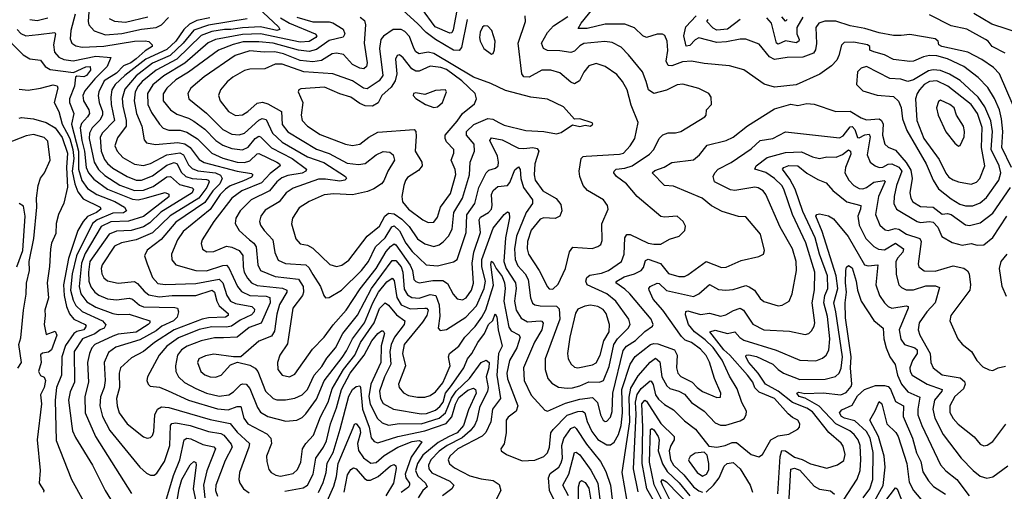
# Model space of a CAD drawing. Extents: x 1246230 to 1426786, y 660032 to 763141.
# Tile 52 of 256: x 1275009 to 1280469, y 689511 to 692124. Entities that reach past the tile are written whole.
import ezdxf

# ---------------------------------------------------------------- set-up
doc = ezdxf.new("R2010")
doc.units = 0

msp = doc.modelspace()

# ---------------------------------------------------------------- linework, layer by layer
at = {"layer": '0CON10XD'}
for points in [[(1275400, 692275), (1275387.9, 692115), (1275392.4, 692095), (1275422, 692062), (1275485, 692041.2), (1275575, 692048.4), (1275685, 692072), (1275765, 692081.6), (1275795, 692096.6), (1275833.2, 692136.8)], [(1276303.2, 692215), (1276444.2, 692085), (1276450.9, 692069.1), (1276434.8, 692065.2), (1276345, 692084.5), (1276245, 692079.3), (1276179, 692069), (1276145, 692070.4), (1276075, 692058.3), (1276015, 692037.5), (1275879.4, 691905), (1275765, 691845.4), (1275688.7, 691781.3), (1275665.5, 691755), (1275649.8, 691725), (1275643.2, 691675), (1275657.4, 691605), (1275685.7, 691535), (1275699.3, 691459.3), (1275712.5, 691442.5), (1275762.6, 691432.6), (1275885, 691443), (1275925, 691436.1), (1275955, 691416), (1276005, 691350.3), (1276032.4, 691332.4), (1276215, 691284.6), (1276295, 691271.2), (1276301.2, 691265), (1276295, 691251.4), (1276249.3, 691230.7), (1276176.9, 691203.1), (1276150.2, 691185), (1276120.3, 691155), (1276065, 691072), (1275915, 690950.5), (1275884.8, 690905), (1275850.4, 690825), (1275852.9, 690792.9), (1275874.7, 690764.7), (1275985, 690733.7), (1276045, 690732.2), (1276135, 690762.3), (1276155, 690762.9), (1276169, 690749), (1276216.4, 690645), (1276238.2, 690618.2), (1276285.1, 690595.1), (1276375, 690592.7), (1276396.8, 690585), (1276397.6, 690555), (1276348.4, 690441.6), (1276281.4, 690418.6), (1276215.4, 690364.6), (1276139.6, 690360.4), (1276089.1, 690360.9), (1276015.2, 690345.2), (1275937.7, 690315), (1275905.9, 690295), (1275884.2, 690265), (1275872.2, 690205), (1275874.7, 690175), (1275888.9, 690145), (1275923.3, 690113.3), (1275985, 690079.3), (1276045, 690054.8), (1276115, 690037.6), (1276168.9, 690045), (1276195, 690061.4), (1276235, 690101.6), (1276246.5, 690106.5), (1276265, 690104), (1276285, 690079.6), (1276327.6, 689975), (1276345, 689948.2), (1276385, 689924.7), (1276485, 689899.7), (1276545, 689904.6), (1276575, 689920.4), (1276595, 689939.6), (1276655, 690021.8), (1276697.9, 690122.1), (1276797.1, 690252.9)], [(1277438.7, 692205), (1277412.6, 692067.4), (1277405, 692052), (1277395, 692048.8), (1277313.8, 692083.8), (1277238, 692188)], [(1280509, 691305), (1280455.9, 691415), (1280461.3, 691505), (1280454.5, 691574.5), (1280443.2, 691625), (1280415, 691687.9), (1280377.8, 691747.8), (1280325, 691804.7), (1280245, 691864.8), (1280155, 691906.8), (1280095, 691924.1), (1280054.4, 691925.6), (1280021, 691919), (1279965, 691894.1), (1279945, 691892.5), (1279855, 691904.3), (1279805, 691928.9), (1279745.4, 691945.4), (1279723.8, 691955), (1279723.8, 691975), (1279710, 691985), (1279635, 691998.9), (1279582, 691998), (1279566.4, 691983.6), (1279552.5, 691925), (1279540, 691900), (1279511.4, 691868.6), (1279447, 691823), (1279315, 691763.5), (1279195, 691751.1), (1279137.2, 691767.2), (1279025, 691845.6), (1278945, 691869.2), (1278805, 691881.3), (1278735, 691894.1), (1278685, 691890), (1278625, 691869.2), (1278605, 691869.5), (1278594, 691894), (1278604, 691954), (1278599.1, 692005), (1278586.4, 692036.4), (1278574.4, 692044.4), (1278545, 692044.5), (1278485, 692025.5), (1278465, 692035.5), (1278418.9, 692078.9), (1278365, 692098.6), (1278255, 692100), (1278155, 692075.2), (1278105.8, 692075), (1278122.1, 692105), (1278204.6, 692205.4)], [(1275065, 692125.3), (1275105, 692119.4), (1275165, 692133.7)], [(1275316.3, 692155), (1275291.9, 692065), (1275288, 692018), (1275297.1, 691995), (1275320.9, 691979.1), (1275355, 691971.7), (1275475, 691978.4), (1275644.8, 692004.8), (1275705, 692007.1), (1275725, 692002.9), (1275742.5, 691985), (1275742.5, 691975), (1275705, 691951.2), (1275655, 691907.3), (1275624.6, 691885.4), (1275585, 691867.7), (1275545, 691827.5), (1275476.9, 691785), (1275447, 691725), (1275443.7, 691705), (1275449.4, 691665), (1275467.3, 691615), (1275467.3, 691595), (1275452.3, 691567.7), (1275410, 691525), (1275396.8, 691495), (1275393.7, 691466.3), (1275421.8, 691335), (1275444.9, 691294.9), (1275480.3, 691260.3), (1275565, 691207.6), (1275645, 691177), (1275695, 691180.3), (1275749.4, 691200.6), (1275825, 691253.3), (1275845, 691255.7), (1275895, 691210.2), (1275965, 691192.1), (1275972.5, 691185), (1275965.9, 691165), (1275791.9, 691058.1), (1275730.9, 690999.1), (1275695, 690975.7), (1275626.1, 690956.1), (1275545, 690952.8), (1275504.1, 690935.9), (1275397.3, 690785), (1275390, 690725), (1275391.8, 690675), (1275402.9, 690642.9), (1275425, 690613.7), (1275447.4, 690597.4), (1275495, 690577.9), (1275545, 690571.5), (1275615, 690581.6), (1275635, 690574.8), (1275672.4, 690542.4), (1275695, 690533.3), (1275869.6, 690529.6), (1275884.8, 690524.8), (1275889.6, 690505), (1275881.5, 690475), (1275861.4, 690455), (1275797.7, 690425), (1275765, 690399.7), (1275675, 690349.8), (1275541.6, 690308.4), (1275500.8, 690279.2), (1275476.7, 690225), (1275483.2, 690125), (1275476.4, 690085), (1275456.6, 690033.5), (1275452.3, 689985), (1275468.5, 689925), (1275508.2, 689848.2), (1275675, 689644.5), (1275711.5, 689611.5), (1275735, 689599.5), (1275755, 689600), (1275769.9, 689610.1), (1275812.6, 689675), (1275840.6, 689765), (1275844.2, 689875), (1275853, 689887), (1275875, 689890.8), (1275955, 689875.8), (1276055, 689842.2), (1276125, 689831.6), (1276141.1, 689821.1), (1276181.5, 689771.5), (1276187.3, 689755), (1276148.9, 689681.1), (1276097.4, 689545), (1276094.8, 689515), (1276105, 689482.7)], [(1276062.5, 692135), (1275990.9, 692119.2), (1275951, 692099), (1275919.4, 692070.6), (1275873.9, 692005), (1275825, 691958.7), (1275707.4, 691905), (1275591.9, 691815), (1275537.6, 691765), (1275520.5, 691735), (1275514.5, 691695), (1275516.7, 691655), (1275534.8, 691565), (1275466.2, 691495), (1275455, 691471.2), (1275460.5, 691395), (1275479.2, 691349.2), (1275495, 691327.3), (1275525, 691301.7), (1275605.4, 691255), (1275655, 691234.8), (1275684.6, 691235.4), (1275745, 691258), (1275825, 691317.1), (1275865, 691333), (1275881.5, 691325), (1275905, 691278.4), (1275930, 691255), (1275965, 691244.7), (1276045, 691238.8), (1276055.3, 691235), (1276060.4, 691225), (1276047, 691195), (1276001.7, 691135), (1275842.8, 691037.2), (1275745, 690943.1), (1275655, 690903.3), (1275573.1, 690886.9), (1275535, 690869), (1275466.5, 690765), (1275460.3, 690745), (1275464.7, 690715), (1275475, 690693.5), (1275495, 690676.2), (1275555, 690663.8), (1275645, 690673.5), (1275663, 690663), (1275699.5, 690619.5), (1275725, 690599.8), (1275782.1, 690587.9)], [(1275505, 692131.8), (1275535, 692116.1), (1275595, 692111), (1275719.4, 692139.4)], [(1276454.4, 692134.4), (1276505, 692104.1), (1276648, 692045), (1276657.3, 692035), (1276650.3, 692025), (1276615, 692002.9), (1276565, 692000.3), (1276345, 692045.5), (1276245, 692042), (1276095, 692014.9), (1276053.8, 691996.2), (1275925, 691883.6), (1275807.6, 691812.4), (1275746.7, 691763.3), (1275717.2, 691715), (1275719.8, 691655), (1275740.2, 691610.2), (1275783.6, 691545), (1275805, 691523.6), (1275835, 691511.7), (1275898.4, 691511.6), (1275935, 691501.1), (1275994.6, 691464.6), (1276073.7, 691383.7), (1276135, 691357), (1276215, 691334.9), (1276255, 691332.3), (1276285, 691341.3), (1276325, 691380), (1276335, 691382.5), (1276434, 691335), (1276450.4, 691325), (1276454, 691315), (1276397.5, 691272.5), (1276349, 691221), (1276240.6, 691175), (1276185.2, 691135), (1276085.2, 691005), (1276020.9, 690905), (1276014.5, 690884.5), (1276022.7, 690852.7), (1276047.1, 690837.1), (1276085, 690840), (1276155, 690868.6), (1276185, 690864.3), (1276225, 690845.7), (1276246.9, 690816.9), (1276247.7, 690755), (1276254.4, 690725), (1276271.3, 690691.3), (1276295, 690665.2), (1276325, 690651.1), (1276466.1, 690636.1), (1276489.7, 690625), (1276489.5, 690615), (1276448.9, 690545), (1276435, 690492), (1276422.2, 690397.8), (1276405, 690369.4), (1276335, 690343.3), (1276235, 690255.8), (1276195, 690255.6), (1276085, 690270.4), (1276038.5, 690261.5), (1276001.4, 690245), (1275994.6, 690225), (1276013.2, 690175), (1276035, 690155.4), (1276065, 690144.6), (1276095, 690143.1), (1276126.6, 690153.4), (1276177.8, 690212.2), (1276216.1, 690226.1), (1276285, 690208.8), (1276315, 690192.5), (1276328.6, 690175), (1276372.4, 690065), (1276415, 690024.1), (1276435, 690018.1), (1276482.2, 690017.8), (1276535, 690026.8), (1276575.4, 690044.6), (1276604.3, 690075), (1276641.7, 690155), (1276685, 690201.4), (1276711.7, 690248.3), (1276760, 690305), (1276800, 690385), (1276883, 690487), (1276960.4, 690635), (1277075, 690789.4), (1277095, 690789.5), (1277124.7, 690754.7), (1277134.4, 690725), (1277141.1, 690631.1), (1277159.6, 690599.6), (1277184.1, 690584.1), (1277225, 690581), (1277285, 690600.5), (1277316, 690596), (1277335.7, 690544.3), (1277339.4, 690480.6), (1277330, 690415), (1277341.5, 690401.5), (1277375, 690406.5), (1277482.9, 690475), (1277541.7, 690538.3), (1277584.9, 690635), (1277591.5, 690675), (1277572.3, 690755), (1277571.9, 690795), (1277635, 690969.5), (1277695, 691044.4), (1277715, 691058.8), (1277723.9, 691053.9), (1277725.3, 691025.3), (1277703, 690915), (1277694.4, 690785), (1277707.6, 690745), (1277757.6, 690665), (1277762.1, 690635), (1277756.4, 690593.6), (1277753.2, 690565), (1277761.5, 690515), (1277789.8, 690469.8), (1277825, 690450.6), (1277896.1, 690456.1), (1277905, 690453.6), (1277911.9, 690441.9), (1277905.4, 690404.6), (1277863.7, 690336.3), (1277803.2, 690195), (1277805.7, 690125), (1277845, 690043.1), (1277920.9, 689960.9), (1277935, 689954.6), (1278035, 689999.8), (1278115, 690021.5), (1278185, 690030), (1278212.4, 690002.4), (1278229.6, 689935), (1278244.5, 689905), (1278255, 689897.5)], [(1276545, 692138.1), (1276635, 692111.8), (1276725, 692112.9), (1276745, 692107.5), (1276801.9, 692071.9), (1276811.8, 692045), (1276801.9, 692028.1), (1276725, 692008.1), (1276655, 691959.8), (1276615, 691948.6), (1276555, 691954.9), (1276415, 691993.6), (1276335, 692002.4), (1276248.6, 692001.4), (1276192.9, 691987.1), (1276110.7, 691955), (1275945, 691832.6), (1275875, 691791.2), (1275825, 691745.3), (1275805, 691712.5), (1275804.7, 691675), (1275844.5, 691625), (1275881, 691601), (1275945, 691578.3), (1275975, 691561.1), (1276035, 691518.3), (1276096.8, 691455), (1276135, 691429), (1276185, 691410), (1276245, 691403.6), (1276275, 691418.5), (1276315, 691465.7), (1276335, 691479), (1276345, 691475.2), (1276404.5, 691414.5), (1276520.7, 691355), (1276600, 691295), (1276596.1, 691285), (1276575, 691273.5), (1276495, 691261.2), (1276462.6, 691247.4), (1276435.7, 691225), (1276395, 691175.7), (1276291.8, 691125), (1276231.2, 691065), (1276207.2, 691025), (1276204.2, 690994.2), (1276226.7, 690956.7), (1276282.9, 690905), (1276306.9, 690885), (1276319.8, 690865), (1276330, 690765), (1276343.8, 690733.8), (1276425, 690700.2), (1276555, 690686.7), (1276580.4, 690645), (1276583, 690615), (1276576.3, 690595), (1276524.2, 690525), (1276493.1, 690326.9), (1276451.1, 690265), (1276437.9, 690225), (1276441.2, 690185), (1276465, 690153.8), (1276505, 690144.5), (1276535, 690159.4), (1276631.7, 690298.3), (1276697.3, 690365), (1276746.8, 690433.2), (1276818.6, 690515), (1276897.6, 690632.5), (1276986, 690745), (1277041.1, 690838.9), (1277065, 690867.9), (1277085, 690881.6), (1277095, 690877.1), (1277173.5, 690763.5), (1277186.4, 690735), (1277195.2, 690685.2), (1277205, 690672.7), (1277225, 690666.5), (1277300.8, 690679.2), (1277355, 690678.9), (1277381.7, 690661.7), (1277412.4, 690602.4), (1277435, 690576.8), (1277465, 690571.4), (1277485, 690581.9), (1277514.8, 690625), (1277525, 690663.8), (1277518.4, 690775), (1277527.8, 690835), (1277564, 690945), (1277556.6, 691015), (1277565, 691029.2), (1277608.9, 691055), (1277625.5, 691074.5), (1277629.4, 691095), (1277624.8, 691155), (1277635, 691177.3), (1277661, 691199), (1277713.8, 691206.2), (1277727.3, 691222.7), (1277755, 691291.5), (1277775, 691309.4), (1277784.1, 691294.1), (1277788.4, 691245), (1277803.5, 691193.5), (1277853.6, 691125), (1277853.6, 691105), (1277817.2, 691055), (1277764.9, 690925.1), (1277752.8, 690855), (1277756.2, 690795), (1277770.6, 690760.6), (1277812.9, 690715), (1277829.6, 690685), (1277842.4, 690582.4), (1277852.3, 690552.3), (1277865, 690543.4), (1277895, 690537.7), (1277985, 690535.8), (1278000.9, 690520.9), (1278003.6, 690465), (1277923.7, 690245), (1277923.8, 690185), (1277938.2, 690135), (1277959.4, 690109.4), (1277997.4, 690087.4), (1278045, 690082.9)], [(1276897.4, 692137.4), (1276920.4, 692120.4), (1276926.9, 692095), (1276919.3, 691995), (1276936.7, 691885), (1276932.9, 691865), (1276918, 691852), (1276895, 691855.3), (1276855, 691875.8), (1276805, 691931.1), (1276765, 691939.2), (1276741.1, 691935), (1276681.8, 691898.2), (1276635, 691890), (1276565, 691899), (1276471.8, 691935), (1276423.8, 691946.2), (1276365, 691944.5), (1276285, 691951.7), (1276204.6, 691925), (1276032.7, 691807.3), (1275957.9, 691745), (1275941.2, 691715), (1275946.2, 691685), (1276045, 691606.5), (1276135, 691514.8), (1276185, 691490.2), (1276225, 691486.1), (1276255, 691495.2), (1276335, 691567.7), (1276353.2, 691576.8), (1276375, 691571.1), (1276410.2, 691495), (1276465, 691445.5), (1276604.9, 691364.9), (1276695, 691332.9), (1276815.5, 691255), (1276821.1, 691245), (1276811.4, 691235), (1276785, 691229), (1276705, 691240.8), (1276665, 691239.6), (1276525, 691190.5), (1276487.3, 691165), (1276448.2, 691115), (1276370.5, 691069.5), (1276345.4, 691035), (1276339.6, 691005), (1276343.9, 690985), (1276363.8, 690955), (1276412.7, 690905), (1276423.4, 690833.4), (1276442.2, 690792.2), (1276482.3, 690772.3), (1276595, 690765.7), (1276611.5, 690751.5), (1276635, 690712.1), (1276676.9, 690645), (1276695.4, 690595.4), (1276705, 690582.5)], [(1276705, 690582.5), (1276725, 690584.4), (1276793.8, 690625), (1276905, 690734.2), (1276943.1, 690785), (1276982.2, 690865), (1277035, 690914.4), (1277073.5, 690976.5), (1277085, 690981.6), (1277114.7, 690954.7), (1277150.6, 690885), (1277185, 690839.1), (1277263.3, 690765), (1277325, 690760.4), (1277415, 690782.7), (1277435, 690794.5), (1277484.5, 690945), (1277488.2, 691041.9), (1277532.6, 691105), (1277555.2, 691195), (1277595, 691275.5), (1277609.7, 691290.3), (1277648.1, 691301.9), (1277662.1, 691315), (1277664.7, 691335), (1277658.2, 691368.2), (1277616.9, 691455), (1277625, 691470), (1277685, 691458.8), (1277775, 691412.4), (1277805, 691409.6), (1277855, 691416.3), (1277879.5, 691409.5), (1277887.4, 691395), (1277865.9, 691325), (1277861.6, 691265), (1277867.5, 691235), (1277909.2, 691175), (1277984, 691134), (1278009.8, 691099.8), (1278014.6, 691065), (1278004, 691036), (1277978.1, 691021.9), (1277915, 691025.3), (1277895, 691018.5), (1277845, 690957.7), (1277825.8, 690895.8), (1277823.2, 690855), (1277831.4, 690825), (1277890.5, 690735), (1277935, 690643.5), (1277945, 690633.3), (1277965, 690631.6), (1277995, 690658.6), (1278035.4, 690745), (1278058.1, 690838.1), (1278076.1, 690863.9), (1278183, 690857), (1278215, 690866.7), (1278231.2, 690878.8), (1278238.9, 690901.1), (1278237.6, 690992.4), (1278273.1, 691075), (1278269.4, 691095), (1278246.6, 691126.6), (1278158.5, 691178.5), (1278134.4, 691205), (1278114.5, 691255), (1278110.9, 691285), (1278123.5, 691355), (1278134.6, 691365.4), (1278151.2, 691368.8), (1278335, 691378.8), (1278356.7, 691385), (1278394.8, 691425.2), (1278419.6, 691465), (1278438.8, 691555), (1278400, 691650), (1278378.6, 691735), (1278351.9, 691781.9), (1278320.5, 691820.5), (1278255, 691864.7), (1278205, 691880.9), (1278165, 691868.2), (1278137, 691833), (1278112.7, 691785), (1278085, 691769.5), (1278065, 691777.5), (1278005, 691830), (1277955, 691845.3), (1277905, 691845.3), (1277835, 691805.4), (1277805, 691806.7), (1277793.1, 691825), (1277773.5, 691995), (1277814, 692115), (1277811.2, 692145)], [(1277490, 692125), (1277459, 691971), (1277446.5, 691953.5), (1277415, 691955.7), (1277314.6, 692014.6), (1277262.9, 692052.9), (1277215, 692102.9), (1277135, 692175.5)], [(1278045, 690082.9), (1278075, 690084.4), (1278115.4, 690094.6), (1278165, 690117), (1278225, 690116.2), (1278245.8, 690124.2), (1278277.3, 690202.7), (1278304.5, 690325), (1278325, 690354.8), (1278382.8, 690415), (1278393.5, 690435), (1278387.5, 690465), (1278315.7, 690565), (1278264.3, 690604.3), (1278156.2, 690655), (1278148.1, 690675), (1278153.2, 690695), (1278170.8, 690709.2), (1278235, 690719), (1278275, 690734.3), (1278345.6, 690784.4), (1278360.9, 690825), (1278364.2, 690915.8), (1278376.1, 690933.9), (1278395, 690934), (1278495, 690886.4), (1278525, 690879.7), (1278565, 690880.9), (1278612.4, 690907.6), (1278665.8, 690924.2), (1278698, 690955), (1278700.8, 690980.8), (1278688, 691005), (1278655, 691035.6), (1278585, 691030), (1278564, 691034), (1278433.5, 691145), (1278373.3, 691215), (1278317.9, 691255), (1278304.6, 691275), (1278306.2, 691285), (1278317.5, 691295), (1278365, 691300.6), (1278405.6, 691314.4), (1278501.4, 691378.6), (1278525.4, 691405), (1278555.4, 691465), (1278575, 691486.9), (1278605, 691497.3), (1278645, 691497.7), (1278674.7, 691505.3), (1278809.2, 691585), (1278816, 691595), (1278817.5, 691625), (1278845.6, 691655), (1278844.4, 691695), (1278830, 691715), (1278775, 691743.5), (1278686.2, 691766.2), (1278655, 691763.9), (1278595, 691733.3), (1278525, 691715.4), (1278495.5, 691735), (1278482.4, 691782.4), (1278462.9, 691835), (1278385, 691929.6), (1278345, 691971.8), (1278295, 691997.8), (1278254, 692004), (1278137.4, 691992.6), (1278115, 691980.3), (1278085, 691950), (1278065, 691942.3), (1278005, 691951.8), (1277935, 691953.8), (1277913.1, 691965), (1277902.1, 691995), (1277935, 692053.8), (1277970, 692090), (1278048.3, 692141.7)], [(1280519.4, 691649.4), (1280443.5, 691823.5), (1280409, 691859), (1280345, 691903.6), (1280266.5, 691945), (1280122.5, 691975), (1280105.8, 691985), (1280102.5, 692005), (1280085, 692018.7), (1279945, 692041.8), (1279896.5, 692036.5), (1279855, 692035.8), (1279775, 692051.9), (1279695, 692076.1), (1279615, 692090.6), (1279535, 692116.8), (1279473.2, 692116.8), (1279440.4, 692105), (1279425, 692080.8), (1279428, 691992), (1279422.7, 691957.3), (1279411.7, 691938.3), (1279352.7, 691917.3), (1279265, 691914.2), (1279195, 691904.3), (1279167.9, 691917.9), (1279109.1, 691989.1), (1279035, 692016.1), (1279005, 692016.7), (1278929.1, 692000.9), (1278875, 691997.6), (1278775, 692023.1), (1278755, 692013.2), (1278725, 691980.9), (1278705, 691976.9), (1278692.8, 692035), (1278703.5, 692085), (1278761, 692145)], [(1279351.1, 692138.9), (1279319.5, 692080.5), (1279319.1, 692045), (1279331.5, 692015), (1279330.7, 692005), (1279315, 691995.2), (1279255, 692006.6), (1279215, 691989.5), (1279206.2, 691995), (1279178.8, 692105), (1279153.1, 692135)], [(1279265, 692125.5), (1279255, 692116.2), (1279235, 692140)], [(1280475, 691939.2), (1280401.1, 691975), (1280380, 692005), (1280365.6, 692015), (1280261.7, 692071.7), (1280175, 692090), (1280055, 692151.5)], [(1280565.3, 692045.3), (1280400, 692100), (1280299.5, 692159.5)], [(1276271, 692129), (1276055, 692094.7), (1275974.6, 692065.4), (1275915.1, 691995), (1275844.1, 691925.9), (1275745, 691883.5), (1275655, 691813.1), (1275591.7, 691738.3), (1275577.5, 691687.5), (1275580.8, 691645), (1275599.5, 691565), (1275599.8, 691535), (1275550.8, 691469.2), (1275535.9, 691425), (1275550, 691395), (1275580.7, 691360.7), (1275645, 691324.2), (1275695, 691315.7), (1275735, 691326.5), (1275825.1, 691374.9), (1275897, 691387), (1275917, 691375), (1275945, 691319.2), (1275965, 691299.3), (1275997.3, 691287.3), (1276095.3, 691275.3), (1276122.5, 691262.5), (1276130.9, 691245), (1276119.1, 691215), (1276080.4, 691175), (1276035, 691110.6), (1275875, 691001.6), (1275794, 690906), (1275715, 690847.7), (1275700.8, 690815), (1275715, 690771.9), (1275744.5, 690694.5), (1275775, 690662.7), (1275815, 690657.2), (1275985, 690661.8), (1276115, 690686.2), (1276135, 690666), (1276158.3, 690595), (1276177.1, 690565), (1276205, 690550.6), (1276295.7, 690535), (1276310.5, 690520.5), (1276308.6, 690505), (1276295, 690488.4), (1276231.3, 690458.7), (1276184.1, 690425.9), (1276155, 690419.7), (1276075, 690421.6), (1276005, 690406.7), (1275889.8, 690360.2), (1275825, 690314.3), (1275782.4, 690265), (1275718.1, 690145), (1275714.3, 690125), (1275720.8, 690105), (1275732.5, 690092.5), (1275785, 690086.8), (1275831.8, 690068.2), (1275945, 690015.2), (1276105, 689966.9), (1276165, 689961.2), (1276215, 689981.2), (1276235, 689980.8), (1276252.4, 689915), (1276273.4, 689885), (1276378.7, 689828.7), (1276402.3, 689805), (1276406.1, 689775), (1276378.2, 689705), (1276379.1, 689675), (1276390.9, 689630.9), (1276402.5, 689615), (1276429.2, 689599.2), (1276455, 689594.7), (1276525, 689608.4), (1276549.6, 689630.4), (1276567.3, 689672.7), (1276577.4, 689745), (1276594.8, 689775.2), (1276638.2, 689821.8), (1276677.6, 689922.4), (1276719.2, 690005), (1276741.5, 690078.5), (1276767.9, 690122.1), (1276804.9, 690185.1), (1276866.8, 690265), (1276899.1, 690335), (1276974.6, 690445), (1277005, 690524.1), (1277035, 690555.4), (1277055, 690542.3), (1277097.6, 690487.6), (1277145.4, 690455), (1277140.7, 690435), (1277086.9, 690365), (1277069, 690325), (1277062.4, 690285), (1277067, 690215), (1277031.7, 690145), (1277003.4, 690065), (1277008.9, 690025), (1277025, 689997.7), (1277082, 689965), (1277235, 689939.7), (1277265, 689940.8), (1277315, 689960), (1277339.6, 689980.4), (1277356.7, 690005), (1277371.1, 690055), (1277402.7, 690097.3), (1277472.1, 690195), (1277491.4, 690245), (1277517, 690275), (1277548.8, 690335), (1277586.2, 690385), (1277608.9, 690435), (1277632.1, 690457.9), (1277645, 690493.3), (1277655, 690477.5), (1277663, 690405), (1277684, 690315), (1277664.8, 690275), (1277655.7, 690155), (1277674.8, 690025), (1277630.2, 689965), (1277622, 689895), (1277594.5, 689835.5), (1277573.2, 689816.8), (1277439.5, 689745), (1277393.6, 689705), (1277384.2, 689685), (1277392.4, 689662.4), (1277420.7, 689640.7), (1277505, 689596.2), (1277568.8, 689578.8), (1277635, 689570.5), (1277668.3, 689548.3), (1277676.4, 689515), (1277650.6, 689465)], [(1277625, 691932.5), (1277635, 691937.5), (1277642.7, 691957.3), (1277645.6, 692005), (1277626.9, 692065), (1277605, 692087.5), (1277585, 692090), (1277575, 692082), (1277563.1, 692055), (1277558.5, 692025), (1277562.5, 692005), (1277582.2, 691965), (1277625, 691932.5)], [(1279005, 692124.7), (1278935, 692071), (1278875, 692066), (1278855, 692076.8), (1278820.4, 692115), (1278826.2, 692125)], [(1274905, 692054.4), (1275028.6, 691928.6), (1275065, 691907.9), (1275125, 691900.4), (1275150.7, 691865), (1275177.9, 691847.9), (1275307.8, 691832.2), (1275375, 691863.9), (1275398.9, 691865), (1275401.7, 691845), (1275379.3, 691815), (1275365, 691807.9), (1275325, 691810.4), (1275318.5, 691805), (1275312, 691755), (1275284.1, 691685), (1275284.9, 691664.9), (1275308.5, 691605), (1275295.4, 691545), (1275335.6, 691395), (1275335.7, 691295), (1275353.6, 691233.6), (1275385, 691189), (1275435.8, 691155.8), (1275536.7, 691116.7), (1275590.3, 691085), (1275601.5, 691065), (1275585, 691054.2), (1275525, 691051.8), (1275439.3, 691015), (1275413.2, 690995), (1275323.2, 690815), (1275300.5, 690715), (1275290.3, 690625), (1275305, 690570.4), (1275319.9, 690539.9), (1275355, 690506.6), (1275467.7, 690455), (1275486.9, 690433.1), (1275477.3, 690415), (1275455, 690406.2), (1275425, 690382.9), (1275356.7, 690355), (1275311, 690285), (1275312.5, 690115), (1275289, 690061), (1275278.8, 690015), (1275298.7, 689871.3), (1275301.6, 689845), (1275318.2, 689808.2), (1275411.6, 689655), (1275482.5, 689515), (1275563.1, 689385)], [(1274995, 692069.4), (1275015, 692048.6), (1275042, 692035), (1275112.6, 692042.6), (1275203.6, 692053.6), (1275206.9, 692045), (1275195.6, 691985), (1275202.4, 691945), (1275225, 691915.9), (1275253.4, 691903.4), (1275305, 691896.7), (1275431.9, 691921.9), (1275513.3, 691915), (1275494.7, 691865), (1275425, 691797.1), (1275370.8, 691729.2), (1275359.4, 691705), (1275362.3, 691675), (1275391.3, 691625), (1275395.6, 691605), (1275385.6, 691585), (1275350.9, 691549.1), (1275343.9, 691525), (1275352.8, 691455), (1275368.8, 691395), (1275378.3, 691305), (1275390.6, 691275), (1275419.6, 691239.6), (1275496.4, 691185), (1275635, 691129), (1275665, 691126.5), (1275705.1, 691135.1), (1275815, 691166.2), (1275836.7, 691156.7), (1275835, 691143.2), (1275695, 691032.7), (1275611.6, 691008.4), (1275515, 691003.9), (1275461.3, 690978.7), (1275371.5, 690828.5), (1275350.7, 690775), (1275337.8, 690645), (1275347.3, 690605), (1275380.5, 690560.5), (1275431.4, 690531.4), (1275525, 690496.6), (1275555, 690491), (1275615, 690492), (1275729.6, 690455), (1275730.3, 690445), (1275720.7, 690435), (1275655, 690391.9), (1275555, 690380.9), (1275525, 690369.7), (1275425.1, 690324.9), (1275408.9, 690305), (1275395.9, 690274.1), (1275384.1, 690225), (1275390.4, 690115), (1275370.3, 690035), (1275371.3, 689945), (1275428.4, 689815), (1275628.5, 689498.5)], [(1276765, 690755.5), (1276795, 690763.8), (1276835, 690791.8), (1276935, 690924.1), (1277005, 690979.7), (1277034, 691036), (1277055, 691052.2), (1277085, 691049), (1277128.3, 691018.3), (1277168.1, 690978.1), (1277215, 690910), (1277255, 690881.2), (1277305, 690867.3), (1277335, 690876.7), (1277357.6, 690892.4), (1277386.4, 690925), (1277406.6, 690963.4), (1277417, 691055), (1277464, 691136), (1277503.7, 691265), (1277506.8, 691335), (1277531.4, 691395), (1277528.6, 691435), (1277486.6, 691485), (1277487.6, 691505), (1277526.5, 691543.5), (1277605, 691575.9), (1277632.8, 691572.8), (1277666.7, 691555), (1277695, 691540.6), (1277815, 691510.7), (1277915, 691505.4), (1277985, 691491.9), (1278011.3, 691498.7), (1278075, 691541.2), (1278115, 691532.5), (1278145, 691538.8), (1278175, 691534), (1278187.5, 691545), (1278183, 691553), (1278115, 691574), (1278085, 691572.5), (1278025, 691641.5), (1277935, 691683.8), (1277844, 691694), (1277702.3, 691732.3), (1277620.9, 691770.9), (1277525, 691806.1), (1277305, 691936.6), (1277275, 691943.8), (1277224.5, 691934.5), (1277205.7, 691945.7), (1277193.7, 691966.3), (1277170.5, 692030.5), (1277145, 692058.8), (1277125, 692070.3), (1277080.6, 692069.4), (1277026.3, 692033.7), (1277012.1, 692015), (1277004.4, 691965), (1277023.5, 691815), (1277001.9, 691785), (1276935, 691741.6), (1276915, 691744.2), (1276855, 691786.1), (1276745, 691823.9), (1276585, 691835.5), (1276465, 691878), (1276425, 691876.9), (1276367.8, 691852.2), (1276285, 691850.9), (1276255, 691842.2), (1276190, 691805), (1276160.1, 691779.9), (1276121.5, 691735), (1276112.1, 691705), (1276120, 691675), (1276166.7, 691615), (1276205, 691593.8), (1276243.7, 691596.3), (1276274.6, 691615), (1276325, 691661.9), (1276355, 691666.8), (1276385, 691658.8), (1276461.2, 691615), (1276464.2, 691544.2), (1276495, 691503.4), (1276655, 691407.2), (1276725, 691383.4), (1276825, 691329.6), (1276887.7, 691322.3), (1276925, 691327.8), (1276986, 691376), (1277025, 691394.6), (1277060.6, 691390.6), (1277080.6, 691375), (1277086.9, 691345), (1277049.7, 691285), (1277028.5, 691231.5), (1277015, 691213.8), (1276972.5, 691187.5), (1276937.9, 691172.1), (1276855, 691153.5), (1276751, 691159), (1276696.8, 691153.2), (1276615, 691115.9), (1276558.7, 691081.3), (1276521.8, 691025), (1276516.6, 690993.4), (1276539.7, 690909.7), (1276565, 690882.7), (1276605, 690873.9), (1276635, 690858.5), (1276728.3, 690768.3), (1276765, 690755.5)], [(1277275, 690999.5), (1277305, 691002.9), (1277325, 691029.2), (1277342.8, 691085), (1277398.3, 691161.7), (1277426.8, 691266.7), (1277424.1, 691294.1), (1277401.8, 691345), (1277416.1, 691385), (1277416.5, 691405), (1277376.7, 691446.7), (1277368.5, 691465), (1277368.2, 691485), (1277435, 691561.1), (1277464.7, 691605), (1277531.5, 691658.5), (1277541.3, 691685), (1277535.3, 691715), (1277461.6, 691785), (1277375, 691848.4), (1277345, 691859.4), (1277285, 691866.1), (1277225, 691838.4), (1277205, 691838.9), (1277182.6, 691852.6), (1277135, 691913.3), (1277115, 691928.9), (1277103.1, 691925), (1277092.9, 691905), (1277100.4, 691825), (1277091.3, 691785), (1277069.6, 691750.4), (1277017.1, 691705), (1276996, 691664), (1276965, 691644.7), (1276925, 691647.7), (1276895, 691660), (1276844.4, 691695), (1276785, 691713.3), (1276699.2, 691750.8), (1276568.1, 691741.9), (1276556.2, 691735), (1276552.5, 691725), (1276578.2, 691665), (1276569.6, 691595), (1276575.4, 691565), (1276604.5, 691535), (1276675, 691487.4), (1276815, 691434.7), (1276855, 691427.5), (1276895, 691433.9), (1276945, 691473.1), (1276995, 691500.7), (1277196, 691516), (1277205.3, 691505.3), (1277208.3, 691478.3), (1277201.2, 691395), (1277238.2, 691335), (1277240, 691315), (1277220.8, 691289.2), (1277160.1, 691249.9), (1277147.5, 691232.5), (1277139.2, 691205), (1277127.6, 691145), (1277132.2, 691115), (1277165.9, 691075), (1277245, 691015.4), (1277275, 690999.5)], [(1280255, 691092), (1280295, 691093.3), (1280335, 691108.9), (1280370.4, 691139.6), (1280439.8, 691235), (1280450.2, 691275), (1280441.6, 691315), (1280396.9, 691405), (1280404.3, 691505), (1280393.7, 691563.7), (1280361.4, 691641.4), (1280324.2, 691694.2), (1280225, 691787.4), (1280165, 691822.7), (1280115, 691842.3), (1280075, 691846.2), (1280048.6, 691841.4), (1279965, 691790.4), (1279935, 691782.5), (1279895, 691793.8), (1279835, 691797.9), (1279705, 691865.3), (1279675, 691855.9), (1279654.6, 691835), (1279650.5, 691765), (1279685, 691730.9), (1279764.5, 691705.5), (1279855, 691698.2), (1279882.7, 691672.7), (1279897.8, 691637.8), (1279904.8, 691575), (1279929.4, 691509.4), (1280035.5, 691325), (1280075.1, 691235), (1280105, 691186), (1280175, 691130.7), (1280222.4, 691102.4), (1280255, 691092)], [(1275005, 691740), (1275055, 691734.6), (1275125, 691744.6), (1275195, 691763.2), (1275217.1, 691757.1), (1275220.4, 691745), (1275199.8, 691665), (1275226.3, 691615), (1275243.4, 691545), (1275269, 691501), (1275286.5, 691465), (1275303.3, 691405), (1275309.6, 691355), (1275300.5, 691285), (1275314.4, 691215), (1275330.8, 691170.8), (1275360.5, 691130.5), (1275455.6, 691085), (1275458.8, 691075), (1275435, 691055.5), (1275385, 691034.2), (1275360.6, 691005), (1275332, 690955), (1275279.1, 690800.9), (1275252.5, 690655), (1275255.1, 690595.1), (1275267.6, 690535), (1275284.9, 690494.9), (1275308.8, 690465), (1275372.5, 690435), (1275378.1, 690425), (1275363.6, 690405), (1275325, 690395.7), (1275309.2, 690385), (1275262.3, 690317.7), (1275242.8, 690255), (1275239.8, 690155), (1275212.2, 690085), (1275205.5, 690015), (1275211.7, 689791.7), (1275295.4, 689575), (1275361.8, 689455)], [(1280285, 691213.6), (1280315, 691224.6), (1280333.3, 691245), (1280361.4, 691315), (1280342.7, 691415), (1280346.4, 691526.4), (1280319.9, 691605), (1280285, 691654.6), (1280156.2, 691756.2), (1280095, 691784.5), (1280055, 691782.3), (1280025, 691765.2), (1279999, 691735), (1279985.2, 691715), (1279977.3, 691685), (1279984.8, 691565), (1280022.7, 691465), (1280108.9, 691348.9), (1280145, 691274.4), (1280162.2, 691252.2), (1280185, 691235.9), (1280214.5, 691225.5), (1280285, 691213.6)], [(1277305, 691637.8), (1277325, 691641.9), (1277354.3, 691665), (1277376.7, 691725), (1277370, 691735), (1277315, 691732.2), (1277255, 691710), (1277205, 691718.8), (1277192.5, 691715), (1277190, 691705), (1277205, 691687.5), (1277258.8, 691655), (1277305, 691637.8)], [(1278255, 689897.5), (1278265, 689898.6), (1278285, 689921.4), (1278295, 689952), (1278299.1, 690055), (1278355, 690290.8), (1278374.9, 690315.1), (1278423.6, 690346.4), (1278475, 690396.9), (1278517.8, 690425), (1278522.7, 690435), (1278510.6, 690465), (1278393.1, 690605), (1278365, 690631.6), (1278314.5, 690665), (1278320.4, 690675), (1278360.8, 690699.2), (1278418.1, 690715), (1278455, 690733.9), (1278468.7, 690751.3), (1278479.7, 690790.3), (1278493.4, 690796.6), (1278563.3, 690773.3), (1278607.2, 690717.2), (1278665, 690701.4), (1278695, 690701.5), (1278715, 690709.6), (1278815, 690784.6), (1278901.1, 690751.1), (1278927.1, 690752.9), (1279009.5, 690790.5), (1279108, 690812), (1279133.3, 690825), (1279140, 690845), (1279118.1, 690935), (1279035, 691032), (1278995.8, 691034.2), (1278905, 691060.4), (1278845, 691091.8), (1278794.2, 691135), (1278635, 691201.3), (1278585, 691205.9), (1278517.1, 691275), (1278531.7, 691288.3), (1278583.6, 691306.4), (1278625, 691332.3), (1278745, 691347.9), (1278779.5, 691375), (1278821, 691429), (1278926.1, 691453.9), (1278965, 691474), (1279044.3, 691535.8), (1279195, 691630), (1279285, 691656.5), (1279325, 691649.4), (1279375, 691659.2), (1279415, 691655.7), (1279535.3, 691615.3), (1279615, 691616.6), (1279675, 691579.7), (1279705, 691568.8), (1279775, 691574.1), (1279787.6, 691565), (1279797.5, 691545), (1279793.9, 691483.9), (1279806.5, 691435), (1279825, 691417.1), (1279865, 691400.9), (1279925, 691332.9), (1279951.1, 691291.1), (1279959.2, 691245), (1279946, 691165), (1279951, 691135), (1279962.7, 691115), (1280005, 691088.9), (1280075, 691085.2), (1280125, 691046.8), (1280155, 691050.4), (1280175, 691044.7), (1280253.4, 690986.6), (1280276.6, 690983.4), (1280335, 690999.2), (1280405, 691051.8), (1280503.5, 691195)], [(1280215, 691423.8), (1280225, 691427.5), (1280246.2, 691475), (1280249.3, 691505), (1280243.8, 691535), (1280203.6, 691595), (1280190.8, 691635), (1280168, 691655), (1280115, 691677.5), (1280105, 691670), (1280093.7, 691636.3), (1280102.5, 691595), (1280145, 691502), (1280195, 691440), (1280215, 691423.8)], [(1275005, 691578.5), (1275018, 691582), (1275084.8, 691575.2), (1275155, 691554), (1275205, 691525.7), (1275245, 691471.6), (1275274, 691385), (1275268.5, 691305), (1275273.6, 691196.4), (1275253.1, 691106.9), (1275224.5, 691045), (1275210.5, 690995), (1275209.9, 690940.1), (1275184.3, 690885), (1275178.9, 690855), (1275174.5, 690755.5), (1275160.5, 690665), (1275167.6, 690582.4), (1275147.8, 690515), (1275150.6, 690485), (1275144.5, 690435.5), (1275155, 690380), (1275205, 690398.5), (1275214.7, 690375), (1275185, 690294.4), (1275168.9, 690281.1), (1275135, 690276.9), (1275125, 690267.5), (1275126.9, 690225), (1275113.4, 690175), (1275125, 690152.9), (1275145, 690142.5), (1275151.2, 690125), (1275144.4, 690085), (1275124.7, 690045.3), (1275129.4, 689995), (1275106.3, 689795), (1275122.1, 689625), (1275116.4, 689556.4), (1275142.5, 689515), (1275140, 689505)], [(1277865, 689683.8), (1277915, 689703.4), (1277935.9, 689724.1), (1277946.5, 689755), (1277954.8, 689835), (1277966.5, 689853.5), (1278045, 689932.7), (1278105, 689952.8), (1278130, 689955), (1278142.6, 689945), (1278156.5, 689896.5), (1278182.7, 689842.7), (1278215, 689798), (1278265, 689768.1), (1278285, 689768.7), (1278305, 689783.2), (1278330.2, 689825), (1278344.3, 689875), (1278351.5, 689945), (1278349, 690075), (1278394.8, 690215), (1278422.4, 690257.6), (1278506.7, 690323.3), (1278525, 690329.6), (1278548.1, 690328.1), (1278640.5, 690295), (1278654.7, 690265), (1278652, 690195), (1278658.1, 690165), (1278675, 690147.4), (1278738.4, 690115), (1278765.4, 690085), (1278795, 690064.2), (1278875, 690030.8), (1278895, 690032.5), (1278896.5, 690055), (1278863, 690135), (1278835, 690225.4), (1278815, 690262.4), (1278785, 690298), (1278735, 690334.3), (1278699, 690349), (1278679.3, 690369.3), (1278575, 690514.1), (1278522.5, 690575), (1278499.6, 690625), (1278497.3, 690635), (1278504.5, 690645), (1278545, 690664.6), (1278555, 690661.5), (1278595, 690623.3), (1278745, 690590.6), (1278775, 690604.7), (1278835, 690656), (1278885, 690629.6), (1278924.7, 690624.7), (1278965, 690629.3), (1279035, 690650.4), (1279055, 690644.6), (1279084.3, 690624.3), (1279115, 690578.6), (1279135, 690561.9), (1279215, 690539.1), (1279237.6, 690542.4), (1279276.7, 690565), (1279293.6, 690605), (1279317.6, 690735), (1279314.2, 690785), (1279294.2, 690855), (1279226.2, 690975), (1279147.3, 691155), (1279131.8, 691175), (1279105, 691192), (1279085, 691195.3), (1278975, 691178.3), (1278950.5, 691180.5), (1278862.2, 691225), (1278855.6, 691255), (1278863.1, 691275), (1278883.3, 691295), (1278955, 691332.8), (1279065, 691408.6), (1279115, 691454.7), (1279185, 691465.4), (1279255, 691503.5), (1279555, 691470), (1279575, 691480.8), (1279615, 691530), (1279625, 691533.2), (1279641.2, 691515), (1279655, 691471.6), (1279665, 691469.6), (1279695, 691486.4), (1279719.8, 691489.8), (1279724.8, 691474.8), (1279709.4, 691375), (1279725.3, 691335.3), (1279753.5, 691313.5), (1279775.8, 691305.8), (1279795, 691306.4), (1279825, 691323), (1279845, 691324.8), (1279885, 691307.3), (1279900.8, 691285), (1279872.1, 691205), (1279858.2, 691145), (1279856.5, 691105), (1279870.8, 691075), (1279985.5, 691005.5), (1280005, 691000), (1280055, 691006), (1280075, 691001.9), (1280100, 690975), (1280123.4, 690923.4), (1280180, 690890), (1280235, 690874.7), (1280285, 690883.8), (1280318, 690875), (1280355, 690876.2), (1280405, 690916.5), (1280483.5, 691035)], [(1275015, 690360.6), (1275029.8, 690515), (1275045, 690603.3), (1275045.9, 690664.1), (1275063.8, 690735), (1275061.9, 690785), (1275088, 690912), (1275104.4, 691085), (1275101.8, 691135), (1275111.6, 691205), (1275124.4, 691245.6), (1275146.7, 691275), (1275177.1, 691345), (1275165, 691451.5), (1275145, 691470.8), (1275085, 691487.8), (1275045, 691479.7), (1274935, 691438.3)], [(1278376.8, 689466.8), (1278350.6, 689615), (1278378.2, 689798.2), (1278392.1, 689895), (1278388.2, 690031.8), (1278397.8, 690082.2), (1278439.2, 690150.8), (1278504.7, 690225.3), (1278535, 690248), (1278558, 690228), (1278570.6, 690145), (1278597.3, 690095), (1278615, 690080.8), (1278665, 690064.8), (1278695, 690047.9), (1278735, 690002.9), (1278804.1, 689954.1), (1278865, 689890), (1278895, 689877.1), (1278925, 689876.9), (1279005, 689900.8), (1279026.1, 689913.9), (1279038.6, 689935), (1279040, 689955), (1279013.5, 690003.5), (1278988.3, 690078.3), (1278945, 690147.9), (1278905, 690236.4), (1278855, 690306.6), (1278809.7, 690350.3), (1278750.6, 690395), (1278718, 690435), (1278702, 690488), (1278703.7, 690506.3), (1278715, 690511.2), (1278785, 690489.5), (1278835, 690498.2), (1278895, 690481.6), (1278925, 690487.6), (1278966.8, 690513.2), (1279005.3, 690525.3), (1279023.7, 690513.7), (1279075, 690437.7), (1279135, 690404.7), (1279277.3, 690397.3), (1279365, 690380.4), (1279385.3, 690384.7), (1279400.7, 690399.3), (1279415.2, 690424.8), (1279418.2, 690445), (1279404, 690555), (1279416.9, 690626.9), (1279418.9, 690725), (1279367.7, 690887.7), (1279295, 691044.5), (1279247.1, 691185), (1279235, 691204.7), (1279195.2, 691245), (1279146.7, 691276.7), (1279086, 691295), (1279093.3, 691315), (1279155, 691360.2), (1279255, 691388), (1279345, 691391.6), (1279405, 691364.7), (1279445, 691355.8), (1279485, 691364.4), (1279536.8, 691363.2), (1279572.8, 691377.2), (1279605, 691403.3), (1279616.2, 691395), (1279618.4, 691378.4), (1279588.4, 691305), (1279584, 691275), (1279607.8, 691235), (1279635.6, 691205.6), (1279665, 691188.6), (1279685, 691186.7), (1279705, 691194), (1279745, 691224.1), (1279803.1, 691233.1), (1279808.3, 691228.3), (1279771, 691145), (1279755.3, 691045.3), (1279778.8, 690985), (1279808.9, 690958.9), (1279825, 690956.8), (1279863.2, 690966.8), (1279884.1, 690964.1), (1279926.7, 690935), (1280001.6, 690911.6), (1280007.4, 690895), (1279990.9, 690770.9), (1279995.6, 690755), (1280025, 690732.1), (1280085, 690731.1), (1280185, 690759.3), (1280245, 690747.1), (1280265, 690733.1), (1280273.6, 690715), (1280281.1, 690655), (1280277.8, 690625), (1280172.8, 690485), (1280168.1, 690455), (1280210.9, 690355), (1280235, 690326.7), (1280287.5, 690285), (1280316.2, 690236.2), (1280350.8, 690200.8), (1280385, 690183.3), (1280405, 690180.5), (1280435, 690195.3), (1280475.9, 690204.1)], [(1278438.3, 689508.3), (1278413.4, 689635), (1278427.3, 689937.3), (1278423.2, 690005), (1278432.5, 690047.5), (1278455, 690079.6), (1278505, 690121.8), (1278510.3, 690120.3), (1278521.7, 690101.7), (1278535.8, 690045.8), (1278551.3, 690021.3), (1278585, 689991.9), (1278635, 689962.9), (1278695, 689900.7), (1278756.4, 689855), (1278830.7, 689760.7), (1278875, 689755.4), (1278922, 689765), (1278959.2, 689780.8), (1278985, 689781.4), (1279065, 689714.6), (1279107.6, 689702.4), (1279128.9, 689715), (1279173.8, 689796.2), (1279215, 689817.5), (1279275, 689827.5), (1279325, 689854), (1279334, 689865), (1279335.6, 689885), (1279324, 689905), (1279295, 689918.8), (1279270.5, 689940.5), (1279195, 690024.8), (1279109.3, 690059.3), (1279086.1, 690083.9), (1279073.8, 690115), (1279044.8, 690155), (1278948, 690265), (1278914.2, 690294.2), (1278835.6, 690395), (1278865, 690403), (1278935, 690385.7), (1278975, 690394.6), (1279002.7, 690362.7), (1279025, 690348.8), (1279205, 690292.3), (1279335, 690237.3), (1279425, 690234.2), (1279461.8, 690248.2), (1279480.8, 690265), (1279496.8, 690293.2), (1279502, 690355), (1279488.4, 690478.4), (1279469, 690555), (1279474.8, 690595), (1279491.1, 690635), (1279488.4, 690705), (1279445.1, 690825), (1279421.1, 690915), (1279351.4, 691061.4), (1279309.6, 691185), (1279280.1, 691240.1), (1279239.2, 691295), (1279246.7, 691305), (1279275, 691316.9), (1279325, 691314.3), (1279375, 691273.3), (1279435, 691238.2), (1279480.7, 691220.8), (1279518.3, 691178.3), (1279596.9, 691115), (1279673.1, 691095), (1279672.1, 691075), (1279657.4, 691035), (1279664.7, 690985), (1279701.4, 690911.3), (1279745, 690866.7), (1279771.8, 690851.8), (1279805, 690849), (1279865, 690885.8), (1279911.1, 690855), (1279907, 690835), (1279878.6, 690805), (1279868.4, 690785), (1279868.7, 690711.3), (1279885, 690654.4), (1279899.2, 690639.2), (1279925, 690627.8), (1279965, 690627.7), (1280035, 690649.9), (1280088.4, 690648.4), (1280109.2, 690639.2), (1280086.8, 690555), (1280039.6, 690505), (1279997.6, 690445), (1279990.7, 690405), (1280001.6, 690375), (1280057.6, 690275), (1280062.7, 690225), (1280075, 690194.6), (1280125, 690155.9), (1280225, 690139.7), (1280249.1, 690119.1), (1280251.6, 690105), (1280242.5, 690077.5), (1280194.1, 690035), (1280167.7, 689985), (1280167.6, 689947.6), (1280185, 689913.6), (1280212.7, 689882.7), (1280301.6, 689811.6), (1280335, 689771.4), (1280355, 689763.1), (1280375, 689766.9), (1280405, 689787.1), (1280477.7, 689882.3)], [(1274992.7, 690755), (1275026.6, 690845), (1275038.8, 691035), (1275029.9, 691089.9), (1275005, 691106.2)], [(1279214.1, 689495.9), (1279226.1, 689703.9), (1279235, 689735.8), (1279255, 689734.4), (1279305, 689699.6), (1279347.4, 689687.4), (1279395, 689663.5), (1279485, 689639.2), (1279545, 689656.5), (1279579.2, 689680.8), (1279586.6, 689715), (1279575, 689760.8), (1279565, 689776.9), (1279496.7, 689836.7), (1279405, 689951.2), (1279375, 689970.3), (1279295, 690002.2), (1279215.1, 690065.1), (1279144.4, 690105), (1279104.3, 690164.3), (1279052.7, 690225), (1279036.2, 690255), (1279038, 690265), (1279052.8, 690267.2), (1279095, 690256.8), (1279185.3, 690215), (1279215.2, 690185), (1279245, 690165.9), (1279335, 690129.6), (1279475, 690132.5), (1279533.6, 690146.4), (1279554.2, 690165.8), (1279565, 690192.5), (1279571.3, 690255), (1279535.9, 690505.9), (1279523.5, 690555), (1279546.7, 690635), (1279537.2, 690705), (1279459.6, 690949.6), (1279424.6, 691035), (1279430, 691045), (1279445, 691047.5), (1279495, 691037.5), (1279521.2, 691021.2), (1279602.5, 690922.5), (1279694.6, 690765), (1279715, 690759.2), (1279767.1, 690765), (1279757.2, 690655), (1279778, 690595), (1279804.3, 690554.3), (1279825.2, 690535.2), (1279846.1, 690526.1), (1279925, 690538.7), (1279935.6, 690535), (1279936.7, 690525), (1279885.8, 690405), (1279895, 690352.9), (1279915, 690323.9), (1279973.3, 690305), (1279985.8, 690295), (1279986.2, 690275), (1279961, 690235), (1279946.2, 690195), (1279947.9, 690175), (1279959.2, 690155), (1280041.2, 690105), (1280124.6, 690075), (1280123.6, 690065), (1280083, 690015), (1280072.2, 689965), (1280083.4, 689915), (1280130.2, 689825), (1280229.6, 689695), (1280297.1, 689625), (1280335, 689594.6), (1280373.3, 689583.3), (1280405, 689591.1), (1280488.5, 689651.5)], [(1280480.7, 690590.7), (1280458.1, 690645), (1280442.9, 690745), (1280452.5, 690785), (1280485.3, 690825)], [(1276797.1, 690252.9), (1276821.4, 690288.6), (1276853.6, 690356.4), (1276921.9, 690445), (1276966.9, 690555), (1276998.9, 690615), (1277045, 690671.5), (1277075, 690691.5), (1277085, 690678.6), (1277101.2, 690585), (1277125, 690544.4), (1277175, 690521.8), (1277256.3, 690526.3), (1277265.4, 690525), (1277274, 690514), (1277266.6, 690485), (1277243, 690447), (1277140.2, 690325), (1277132.6, 690275), (1277149.3, 690205), (1277109.6, 690105), (1277113.6, 690085), (1277136.7, 690056.7), (1277165, 690041.2), (1277215, 690032.1), (1277255, 690032.5), (1277285, 690041.8), (1277315, 690061.2), (1277355, 690110.8), (1277369.1, 690140.9), (1277395.7, 690205), (1277387.2, 690255), (1277392.9, 690275), (1277443.4, 690315), (1277476.8, 690365), (1277535.6, 690424.4), (1277572.2, 690475), (1277593.5, 690516.5), (1277636.5, 690653.5), (1277622.4, 690767.6), (1277625, 690785.3), (1277635, 690779.2), (1277650.5, 690745), (1277685, 690700.5), (1277697.3, 690665), (1277701.4, 690635), (1277692.9, 690565), (1277720.8, 690420.8), (1277735, 690399.7), (1277777.7, 690377.7), (1277784.7, 690365), (1277765.2, 690305), (1277725.2, 690235), (1277711.2, 690165), (1277715, 690133.3), (1277771.8, 689985), (1277762.1, 689955), (1277718.3, 689921.7), (1277706.4, 689905), (1277707.5, 689835), (1277696.2, 689773.8), (1277676.7, 689745), (1277678.8, 689735), (1277708, 689715), (1277795, 689680), (1277865, 689683.8)], [(1279578.2, 689461.8), (1279652.4, 689577.6), (1279670.5, 689625), (1279673.8, 689686.2), (1279670.4, 689765), (1279658.6, 689795), (1279636.1, 689826.1), (1279611.8, 689845), (1279534.4, 689884.4), (1279442.4, 689982.4), (1279365, 690026.2), (1279331.3, 690035), (1279318.9, 690055), (1279330.5, 690059.5), (1279363.1, 690053.1), (1279465, 690056.2), (1279563.3, 690045), (1279591.6, 690058.4), (1279619.5, 690090.5), (1279624.2, 690105), (1279615.8, 690195), (1279620.2, 690255), (1279589, 690471), (1279587, 690555), (1279594.3, 690615), (1279588.5, 690665), (1279590.4, 690735), (1279595, 690753.1), (1279605, 690761.5), (1279625, 690749.7), (1279647.5, 690675), (1279655, 690625.8), (1279675.2, 690565), (1279746.6, 690456.6), (1279797.5, 690415), (1279801.5, 690355), (1279814.8, 690305), (1279834.9, 690254.9), (1279864, 690214), (1279877.7, 690155), (1279900, 690105), (1279935, 690061.6), (1280001.4, 690031.4), (1279989.4, 689965), (1279990, 689935), (1280011.7, 689875), (1280115, 689657.5), (1280145, 689624.6), (1280205.5, 689575.5), (1280275, 689486.2)], [(1275782.1, 690587.9), (1275855, 690596.4), (1275985, 690594.8), (1276075.4, 690625.4), (1276088.8, 690615), (1276101.8, 690565), (1276115, 690539.2), (1276165.8, 690495), (1276165.3, 690485), (1276150.5, 690475), (1276055, 690472.2), (1276020.5, 690465), (1275864.9, 690405.1), (1275756.8, 690335), (1275695, 690284.8), (1275628.9, 690251.1), (1275567.5, 690195), (1275559.5, 690165), (1275562.5, 690085), (1275544.8, 690025), (1275548.4, 689985), (1275560.6, 689945), (1275605, 689884.6), (1275695, 689811.5), (1275715, 689804.4), (1275735, 689808.6), (1275745, 689819.2), (1275752.6, 689842.6), (1275758.3, 689935), (1275773.1, 689965), (1275795, 689979), (1275835, 689975.2), (1276065, 689907.9), (1276176.5, 689886.5), (1276215, 689837.3), (1276282.5, 689775), (1276280.2, 689755), (1276227.3, 689615), (1276223.3, 689575), (1276230, 689555), (1276250, 689525), (1276281.2, 689501.2)], [(1278105, 690194), (1278185, 690210.9), (1278205, 690222.7), (1278228.5, 690265), (1278247.9, 690345), (1278277.4, 690395), (1278279.8, 690435), (1278261.3, 690495), (1278245, 690518.5), (1278215, 690534.7), (1278175, 690542.2), (1278143.8, 690536.2), (1278105, 690520), (1278091.8, 690498.2), (1278059.5, 690365), (1278046, 690275), (1278051.2, 690245), (1278067.3, 690215), (1278085, 690197.9), (1278105, 690194)], [(1276479.6, 689510.4), (1276581.2, 689528.8), (1276605, 689544.7), (1276636, 689605), (1276651.1, 689695), (1276693.4, 689755), (1276709.7, 689789.7), (1276732.3, 689885), (1276766.3, 689973.7), (1276792.8, 690075), (1276842.1, 690165), (1276919.3, 690265), (1276962.2, 690345), (1276995, 690385.8), (1277015, 690400.4), (1277025, 690400), (1277031.6, 690385), (1277012.9, 690317.1), (1277012.2, 690225), (1276955.5, 690104.5), (1276944.7, 690035), (1276953, 689993), (1276993.9, 689913.9), (1277019.5, 689889.5), (1277055, 689876.9), (1277115, 689885.9), (1277234.6, 689884.6), (1277335, 689916.3), (1277370.8, 689945), (1277403, 690027), (1277428.5, 690065), (1277503.5, 690135), (1277568.6, 690225), (1277595, 690237.6), (1277611.9, 690225), (1277610.6, 690195), (1277595.6, 690145), (1277606.1, 690085), (1277604, 690065), (1277559.1, 689975), (1277543.8, 689905), (1277530.7, 689875), (1277507, 689845), (1277462.8, 689807.2), (1277379.4, 689765), (1277335, 689733.3), (1277288.3, 689685), (1277275.2, 689655), (1277278, 689635), (1277295, 689612.1), (1277395, 689566.5), (1277417.3, 689545), (1277405.6, 689525), (1277352.7, 689485)], [(1274998, 690192), (1275018, 690225), (1275003.9, 690323.9), (1275015, 690360.6)], [(1276666.6, 689503.4), (1276691.5, 689558.5), (1276708.8, 689615), (1276713.9, 689666.1), (1276747.6, 689725), (1276785.7, 689854.3), (1276835, 690037.8), (1276855, 690074.4), (1276875, 690090.5), (1276895, 690094.2), (1276899.2, 690085), (1276909.3, 689965), (1276946.6, 689865), (1276957.5, 689807.5), (1276975, 689786.9), (1276995, 689780), (1277105.4, 689814.6), (1277255, 689844.7), (1277374.2, 689885.8), (1277406.2, 689923.8), (1277425, 689994.2), (1277445, 690030.3), (1277495, 690071.2), (1277525, 690082.3), (1277537, 690075), (1277540.3, 690055), (1277497.4, 689962.6), (1277470.4, 689875), (1277435, 689835.1), (1277387.5, 689812.5)], [(1279685.9, 689474.1), (1279723.3, 689525), (1279739.7, 689575), (1279742.9, 689725), (1279725.1, 689805), (1279705, 689842), (1279640.8, 689900.8), (1279582.5, 689915), (1279567.1, 689925), (1279555.4, 689945), (1279568, 689962), (1279625, 689988), (1279655, 690039.5), (1279694.7, 690075.3), (1279755, 690096.2), (1279805, 690097.2), (1279825, 690091), (1279837.4, 690077.4), (1279865, 690008.7), (1279909.6, 689985), (1279907.6, 689925), (1279960, 689805), (1279983, 689723), (1280005.7, 689675), (1280018.3, 689618.3), (1280049, 689569), (1280077.5, 689537.5), (1280144, 689494)], [(1278544.8, 689424.8), (1278487.7, 689525), (1278461.7, 689665), (1278464, 689866), (1278458.6, 689995), (1278475, 690014.7), (1278485, 690009.2), (1278565, 689886.4), (1278638.6, 689815), (1278638.4, 689795), (1278619.5, 689765), (1278611.2, 689735), (1278617.2, 689685), (1278634.1, 689655), (1278691.6, 689601.6), (1278745.6, 689535), (1278775, 689512.8), (1278795, 689505.6)], [(1279722.3, 689405), (1279797.5, 689542.5), (1279808.8, 689645), (1279803.6, 689705), (1279771.4, 689815), (1279723.2, 689905), (1279753.9, 689956.1), (1279775, 690008.6), (1279790, 689995), (1279817.1, 689885), (1279867, 689837), (1279881, 689815), (1279929.3, 689665), (1279941, 689561), (1279966.4, 689515), (1280006.6, 689466.6)], [(1276713.4, 689455), (1276751.7, 689538.3), (1276766.6, 689593.4), (1276774.6, 689665), (1276858.5, 689861.5), (1276865, 689882), (1276875, 689885.5), (1276895, 689858.2), (1276898.3, 689835), (1276882.4, 689775), (1276887.2, 689737.2), (1276915, 689695.2), (1276956.3, 689666.3), (1276985, 689670.5), (1277031, 689709), (1277105, 689755.1), (1277185, 689786), (1277225, 689791.3), (1277239.4, 689785), (1277180.6, 689699.4), (1277147.2, 689605), (1277149.7, 689585), (1277171.2, 689555), (1277171.5, 689545), (1277165, 689533.9), (1277125, 689503.8)], [(1277988.9, 689428.9), (1277947.2, 689515), (1277941.7, 689585), (1277951.2, 689608.8), (1277998.1, 689645), (1278012.6, 689667.4), (1278018.6, 689695), (1278015.9, 689765), (1278026.3, 689803.7), (1278065, 689859.1), (1278085, 689867.2), (1278095, 689858.7), (1278151.5, 689771.5), (1278229.7, 689675), (1278259.8, 689619.8), (1278284.8, 689545), (1278293.9, 689465)], [(1278576.5, 689446.5), (1278526.9, 689546.9), (1278502.1, 689672.1), (1278506.8, 689853.3), (1278515, 689859.2), (1278525, 689851.7), (1278549.8, 689815), (1278555.2, 689795), (1278550.2, 689735), (1278573, 689663), (1278600.3, 689620.3), (1278666.9, 689556.9), (1278726.1, 689486.1)], [(1275818.6, 689455), (1275861.2, 689598.8), (1275897.3, 689685), (1275921.4, 689795), (1275935, 689805.7), (1275958.1, 689801.9), (1276025, 689770.2), (1276085, 689756.2), (1276094.1, 689745), (1276046.6, 689623.4), (1276027.5, 689545), (1276036.1, 689475)], [(1277387.5, 689812.5), (1277328.8, 689781.2), (1277245, 689711.3), (1277215.7, 689665), (1277204.6, 689625), (1277216.8, 689595), (1277259.3, 689555), (1277268.8, 689535), (1277243.7, 689515), (1277218.6, 689475)], [(1278052.1, 689485), (1278020.7, 689545), (1278054.1, 689605.9), (1278085, 689726.1), (1278095, 689728.2), (1278115, 689712.6), (1278176.8, 689626.8), (1278214.3, 689555), (1278229, 689435)], [(1278795, 689594.7), (1278817.7, 689605), (1278831, 689629), (1278831.1, 689665), (1278820.6, 689710.6), (1278805, 689727.1), (1278755, 689722), (1278726.5, 689703.5), (1278718.5, 689685), (1278721.6, 689675), (1278765.4, 689615), (1278795, 689594.7)], [(1275871.7, 689395), (1275893.3, 689525), (1275908.4, 689575), (1275955, 689656.9), (1275975, 689675.6), (1275985, 689670), (1275987.3, 689655), (1275970.1, 689525), (1275986.5, 689455)], [(1276808.4, 689505), (1276827.4, 689602.6), (1276845, 689631.9), (1276860.2, 689639.8), (1276875, 689635.9), (1276920.8, 689580.8), (1276935, 689573), (1276955, 689571.9), (1276996.9, 689593.1), (1277065, 689652.3), (1277085, 689658.2), (1277095, 689651.2), (1277097, 689637), (1277081.4, 689555), (1277039.4, 689485)], [(1278815, 689506.5), (1278856.1, 689543.9), (1278887.8, 689585), (1278915, 689649.1), (1278931.8, 689665), (1278965, 689670.4), (1279004.2, 689635), (1279060.7, 689545), (1279072, 689505)], [(1279271.2, 689375), (1279286.2, 689633.8), (1279305, 689638.2), (1279335, 689627), (1279415, 689538.3), (1279445, 689522.1), (1279505, 689512.9), (1279528.5, 689495)], [(1278108.2, 689435), (1278107, 689535), (1278115, 689562.9), (1278125, 689569.6), (1278145, 689560), (1278165, 689527.9), (1278186.8, 689395)], [(1278625, 689440.2), (1278572.9, 689545), (1278566.6, 689565), (1278574.3, 689575.7), (1278595, 689562.4), (1278735, 689421.6)], [(1279807.2, 689452.8), (1279865, 689528.9), (1279874.5, 689524.5), (1279908.8, 689438.8)]]:
    msp.add_lwpolyline(points, dxfattribs=at)

doc.saveas('drawing.dxf')
